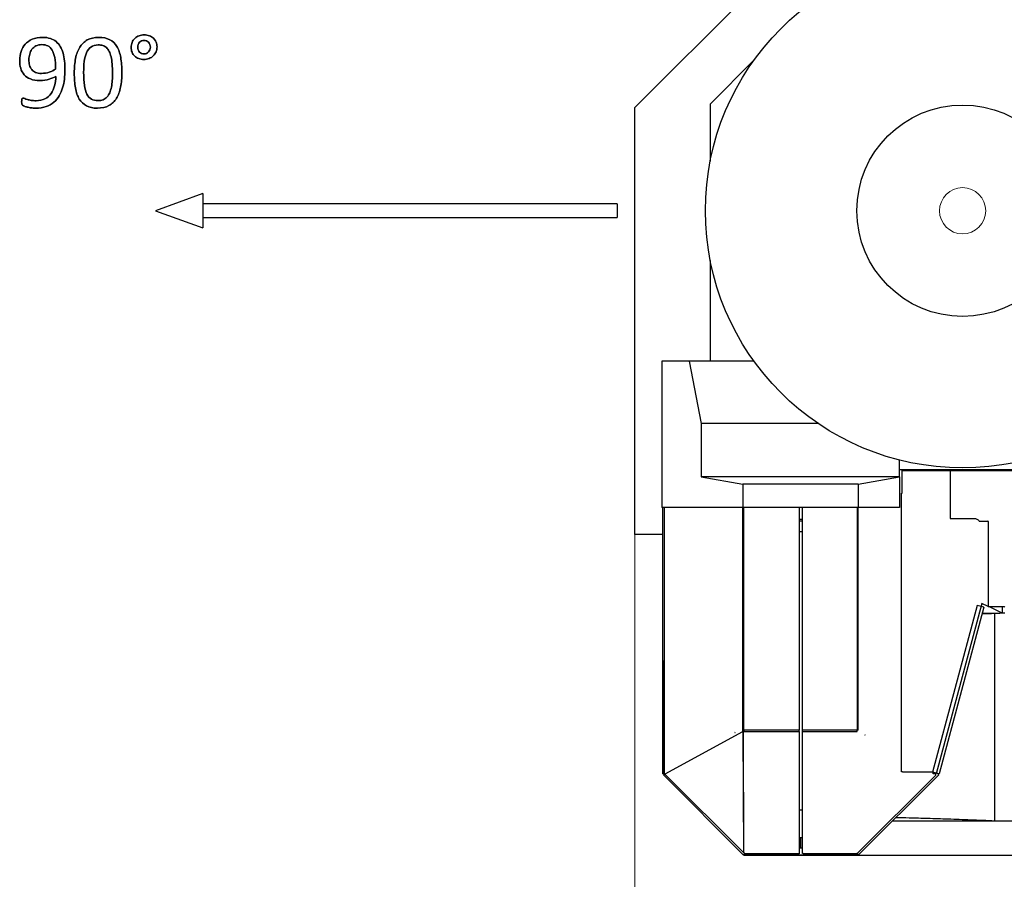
# Model space of a CAD drawing. Header units: inches. Extents: x 0 to 29700, y -16 to 21000.
# Tile 69 of 213: x 1676 to 3101, y 15873 to 17118. Entities that reach past the tile are written whole.
import ezdxf

# ---------------------------------------------------------------- set-up
doc = ezdxf.new("R2010")
doc.units = ezdxf.units.IN
doc.layers.add('1', color=7, linetype='Continuous', true_color=0xffffff)
doc.layers.add('254', color=7, linetype='Continuous', true_color=0xffffff)
doc.styles.add('latin_extended', font='simplex.shx')
doc.dimstyles.get("Standard").update_dxf_attribs({"dimtxt": 0.18, "dimasz": 0.18, "dimexe": 0.18, "dimexo": 0.0625, "dimgap": 0.09, "dimtad": 0, "dimtih": 1, "dimtoh": 1, "dimdec": 4, "dimzin": 0, "dimdsep": 46, "dimtxsty": 'Standard', "dimcen": 0.09, "dimadec": 0, "dimazin": 0, "dimtfac": 1, "dimtdec": 4, "dimtofl": 0, "dimtmove": 0, "dimatfit": 3, "dimfxl": 1, "dimtolj": 1, "dimtzin": 0, "dimarcsym": 0})

# ---------------------------------------------------------------- blocks, each defined once
blk = doc.blocks.new('_U1')
at = {"layer": '254', "color": 3, "linetype": 'Continuous', "lineweight": 13, "transparency": 16777216}
for p, q in [((2566.6, 16631.6), (2566.6, 13180.9)), ((3808.1, 13970.9), (3808.1, 13180.9)), ((2741.6, 13230.9), (3633.1, 13230.9))]:
    blk.add_line(p, q, dxfattribs=at)
at = {"layer": '254', "color": 3, "transparency": 16777216}
for points in [[(2741.6, 13260.1), (2741.6, 13201.7), (2566.6, 13230.9)], [(3633.1, 13201.7), (3633.1, 13260.1), (3808.1, 13230.9)]]:
    blk.add_solid(points, dxfattribs=at)
at = {"layer": 'Defpoints', "color": 0, "transparency": 16777216}
for p in [(2566.6, 16681.6), (3808.1, 14020.9), (3808.1, 13230.9)]:
    blk.add_point(p, dxfattribs=at)
at = {"layer": '254', "color": 2, "lineweight": 13, "transparency": 16777216, "insert": (2895.7, 13493.4), "char_height": 175, "attachment_point": 1, "style": 'latin_extended'}
blk.add_mtext('\\A1;1242', dxfattribs=at)

msp = doc.modelspace()

# ---------------------------------------------------------------- linework, layer by layer
at = {"layer": '1', "color": 2, "linetype": 'Continuous', "lineweight": 25}
for p, q in [((2566.56, 16990.925), (2870.968, 17295.332)), ((2738.895, 17059.166), (2675.56, 16995.832)), ((2675.56, 16995.832), (2675.56, 16913.207)), ((2566.56, 16372.332), (2566.56, 16990.925)), ((2675.56, 16769.462), (2675.56, 16623.332)), ((2645.058, 16623.332), (2605.56, 16623.332)), ((2605.56, 16623.332), (2605.56, 16411.332)), ((2739.014, 16623.332), (2645.058, 16623.332)), ((2645.058, 16623.332), (2662.56, 16533.332)), ((2831.555, 16533.332), (2662.56, 16533.332)), ((2662.56, 16533.332), (2662.56, 16455.911)), ((2949.86, 16455.911), (2949.86, 16480.169)), ((2949.86, 16455.911), (2662.56, 16455.911)), ((2662.56, 16455.911), (2722.56, 16445.332)), ((2889.86, 16445.332), (2949.86, 16455.911)), ((2949.86, 16466.332), (3297.138, 16466.332)), ((2949.86, 16455.911), (2949.86, 16411.332)), ((2953.305, 16464.901), (3098.512, 16464.901)), ((2953.305, 16432.401), (2953.305, 16464.901)), ((3023.127, 16464.9), (3023.127, 16395.703)), ((3023.127, 16464.9), (3298.582, 16464.9)), ((2889.86, 16445.332), (2722.56, 16445.332)), ((2722.56, 16445.332), (2722.56, 16411.332)), ((2889.86, 16445.332), (2889.86, 16411.332)), ((2952.012, 16432.401), (2952.012, 16029.654)), ((2952.73, 16426.832), (2952.016, 16426.832)), ((2952.719, 16432.401), (2953.305, 16432.401)), ((2952.719, 16028.922), (2952.719, 16432.401)), ((2722.56, 16411.332), (2605.56, 16411.332)), ((2607.127, 16025.894), (2607.127, 16411.326)), ((2609.359, 16026.98), (2609.359, 16411.332)), ((2722.517, 16411.331), (2722.517, 16089.273)), ((2889.86, 16411.332), (2722.56, 16411.332)), ((2724.284, 16089.417), (2724.284, 16411.329)), ((2804.427, 16411.331), (2804.427, 16089.094)), ((2809.427, 16089.094), (2809.427, 16411.331)), ((2888.269, 16411.331), (2888.269, 16089.094)), ((2949.86, 16411.332), (2889.86, 16411.332)), ((2890.037, 16089.094), (2890.037, 16411.331)), ((2809.428, 16393.901), (2804.43, 16393.901)), ((2804.435, 16392.332), (2809.44, 16392.332)), ((3023.127, 16395.703), (3057.333, 16395.703)), ((3065.035, 16391.9), (3077.327, 16391.9)), ((3078.127, 16391.1), (3078.127, 16267.9)), ((2607.126, 16372.332), (2566.56, 16372.332)), ((2804.428, 16376.901), (2809.426, 16376.901)), ((2952.721, 16316.224), (2952.015, 16316.224)), ((2952.72, 16307.901), (2952.015, 16307.901)), ((2952.015, 16271.813), (2952.72, 16271.813)), ((3062.15, 16269.79), (2997.441, 16028.294)), ((3069.069, 16272.429), (3002.952, 16025.68)), ((3071.809, 16267.202), (3062.15, 16269.79)), ((3071.809, 16267.202), (3067.945, 16268.237)), ((3068.908, 16271.813), (3070.384, 16271.813)), ((3078.127, 16268.205), (3069.069, 16272.429)), ((3078.127, 16267.9), (3101.327, 16267.9)), ((3098.512, 16258.7), (3078.782, 16267.9)), ((3098.512, 16267.902), (3098.512, 16258.7)), ((2952.72, 16257.901), (2952.015, 16257.901)), ((3071.809, 16267.202), (3007.1, 16025.705)), ((3087.716, 16257.901), (3069.32, 16257.901)), ((3071.809, 16267.202), (3071.809, 16267.202)), ((2607.128, 16189.708), (2606.983, 16189.708)), ((2606.983, 16189.708), (2606.983, 16026.094)), ((2723.645, 16086.964), (2723.645, 16136.964)), ((2610.336, 16025.952), (2722.874, 16087.202)), ((2711.762, 16085.938), (2711.102, 16085.579)), ((2711.102, 16085.579), (2711.852, 16085.579)), ((2722.517, 16089.273), (2723.646, 16089.273)), ((2722.88, 16087.196), (2723.692, 15912.086)), ((2724.458, 15911.737), (2723.645, 16086.964)), ((2804.427, 16089.094), (2724.683, 16089.094)), ((2724.762, 16087.326), (2724.762, 16089.094)), ((2724.762, 16087.326), (2804.427, 16087.326)), ((2804.427, 16087.326), (2804.427, 16089.094)), ((2804.427, 16087.326), (2804.427, 15910.133)), ((2809.427, 16087.326), (2809.427, 16089.094)), ((2888.269, 16089.094), (2809.427, 16089.094)), ((2809.427, 15910.335), (2809.427, 16087.326)), ((2809.427, 16087.326), (2888.269, 16087.326)), ((2888.269, 16087.326), (2888.269, 16089.094)), ((2890.037, 16089.094), (2888.269, 16089.094)), ((2900.144, 16081.767), (2899.278, 16081.767)), ((2900.144, 16081.767), (2899.567, 16082.344)), ((2952.012, 16059.974), (2952.719, 16059.974)), ((2606.983, 16026.094), (2607.128, 16026.094)), ((2607.715, 16024.326), (2609.284, 16025.894)), ((2607.859, 16024.126), (2609.627, 16025.894)), ((2609.764, 16026.98), (2609.359, 16026.98)), ((2609.8, 16025.393), (2610.52, 16026.98)), ((2609.8, 16025.393), (2610.347, 16025.941)), ((2610.336, 16025.952), (2610.802, 16026.98)), ((2610.347, 16025.941), (2610.336, 16025.952)), ((2954.183, 16028.922), (2952.719, 16028.922)), ((2954.183, 16028.357), (2954.183, 16028.922)), ((2997.321, 16028.357), (2954.183, 16028.357)), ((2997.321, 16028.942), (2997.321, 16028.357)), ((2998.321, 16028.942), (2997.321, 16028.942)), ((3007.1, 16025.705), (2997.441, 16028.294)), ((2998.321, 16025.68), (2998.321, 16028.942)), ((3002.952, 16025.68), (2998.321, 16025.68)), ((3002.046, 16024.067), (3002.046, 16025.68)), ((3006.453, 16024.585), (3004.685, 16026.353)), ((2607.888, 16024.153), (2607.715, 16024.326)), ((2607.859, 16024.126), (2723.352, 15908.633)), ((2723.05, 15912.143), (2609.8, 16025.393)), ((3002.046, 16024.067), (2888.795, 15910.815)), ((2890.502, 15908.633), (3006.453, 16024.585)), ((2939.771, 15957.901), (3281.976, 15957.901)), ((2806.14, 15917.902), (2806.14, 15933.408)), ((2806.64, 15917.902), (2806.64, 15933.404)), ((2723.343, 15912.436), (2723.05, 15912.143)), ((2723.692, 15912.086), (2723.343, 15912.436)), ((2723.692, 15912.086), (2724.449, 15913.753)), ((2725.705, 15910.547), (2724.458, 15911.737)), ((2809.426, 15917.901), (2804.427, 15917.901)), ((2888.148, 15911.462), (2888.148, 15910.133)), ((2888.795, 15910.815), (2888.148, 15911.462)), ((2723.352, 15908.633), (2725.481, 15910.762)), ((2723.379, 15908.662), (2723.408, 15908.633)), ((2723.408, 15908.633), (2725.16, 15910.385)), ((2723.408, 15908.633), (2723.701, 15908.34)), ((2723.701, 15908.34), (2725.16, 15909.8)), ((2724.231, 15908.871), (2724.469, 15908.633)), ((2724.469, 15908.633), (2724.469, 15909.108)), ((2724.469, 15908.633), (2724.765, 15908.633)), ((2724.762, 15907.901), (2724.762, 15909.402)), ((2724.762, 15907.901), (2727.297, 15907.901)), ((2725.16, 15907.901), (2725.16, 15910.441)), ((2888.734, 15907.901), (2725.16, 15907.901)), ((2725.176, 15907.901), (2804.14, 15907.901)), ((2725.705, 15910.133), (2725.705, 15910.547)), ((2804.427, 15910.133), (2725.705, 15910.133)), ((2727.297, 15907.901), (2806.14, 15907.901)), ((2806.14, 15907.901), (2806.64, 15907.901)), ((2806.64, 15907.901), (3281.976, 15907.901)), ((2809.927, 15910.335), (2809.427, 15910.335)), ((2809.927, 15910.133), (2809.927, 15910.335)), ((2888.148, 15910.133), (2809.927, 15910.133)), ((2890.502, 15908.633), (2888.148, 15910.987)), ((2888.734, 15907.901), (2888.734, 15910.401))]:
    msp.add_line(p, q, dxfattribs=at)
for radius in [372.5, 153.098]:
    msp.add_circle((3041.06, 16841.332), radius, dxfattribs=at)
at = {"layer": '1', "color": 110, "linetype": 'Continuous', "lineweight": 13}
msp.add_circle((3041.06, 16841.332), 33.463, dxfattribs=at)
at = {"layer": '1', "color": 2, "linetype": 'Continuous', "lineweight": 25}
for centre, radius, start, end in [((3077.327, 16391.1), 0.8, 0, 90), ((3101.327, 16267.1), 0.8, 0, 90), ((2723.875, 16088.505), 1, 36.089894, 65.812328), ((2807.727, 16107.901), 174.5, 268.824375, 270.5625)]:
    msp.add_arc(centre, radius, start, end, dxfattribs=at)
for centre, major_axis, ratio, start_param, end_param in [((3087.727, 16107.901), (0, -150), 0.0004465, 0, 3.14159265), ((2723.875, 16137.652), (1, 0), 0.70710678, 4.48114913, 5.13455477), ((2722.969, 16088.505), (0, -1), 0.70710678, 3.836445, 4.99803149), ((2723.875, 16087.652), (1, 0), 0.70710678, 4.48114913, 5.80412555)]:
    msp.add_ellipse(centre, major_axis=major_axis, ratio=ratio, start_param=start_param, end_param=end_param, dxfattribs=at)
for points, knots in [([(3057.333, 16395.703), (3058.086, 16395.703), (3058.828, 16395.632), (3060.289, 16395.337), (3061.015, 16395.108), (3062.368, 16394.481), (3063.009, 16394.075), (3064.142, 16393.097), (3064.627, 16392.534), (3065.035, 16391.9)], [0, 0, 0, 0, 0.25, 0.25, 0.5, 0.5, 0.75, 0.75, 1, 1, 1, 1]), ([(2809.423, 15972.978), (2808.9, 15972.972), (2808.377, 15972.968), (2806.705, 15972.967), (2805.556, 15972.98), (2804.407, 15973.008)], [0, 0, 0, 0, 0.31315789, 0.31315789, 1, 1, 1, 1]), ([(2943.88, 15962.662), (2950.389, 15962.521), (2965.539, 15962.171), (2990.877, 15961.497), (3020.563, 15960.574), (3053.222, 15959.395), (3075.922, 15958.435), (3087.727, 15957.901)], [0, 0, 0, 0, 0.15010813, 0.34135766, 0.54659444, 0.7661476, 1, 1, 1, 1])]:
    msp.add_open_spline(points, degree=3, knots=knots, dxfattribs=at)
for points, degree in [([(3087.727, 16257.901), (3081.476, 16257.619), (3075.255, 16257.347), (3069.06, 16257.087)], 3), ([(3102.137, 16258.574), (3097.334, 16258.344), (3092.53, 16258.12), (3087.727, 16257.901)], 3), ([(2722.874, 16087.202), (2723.645, 16088.903)], 1), ([(2607.127, 16025.894), (2610.832, 16025.894)], 1)]:
    msp.add_open_spline(points, degree=degree, dxfattribs=at)
at = {"layer": '254', "color": 2, "linetype": 'Continuous', "lineweight": 25}
for p, q in [((1941.06, 16866.332), (1872.373, 16841.332)), ((1941.06, 16866.332), (1941.06, 16841.332)), ((1872.373, 16841.332), (1941.06, 16816.332)), ((2541.06, 16851.332), (1941.06, 16851.332)), ((1941.06, 16841.332), (1941.06, 16816.332)), ((2541.06, 16851.332), (2541.06, 16831.332)), ((1941.06, 16831.332), (2541.06, 16831.332))]:
    msp.add_line(p, q, dxfattribs=at)
for points, knots in [([(1873.113, 17071.457), (1874.044, 17073.647), (1874.534, 17076.013), (1874.534, 17081.148), (1874.072, 17083.514), (1872.226, 17087.842), (1870.928, 17089.659), (1869.312, 17091.189), (1867.667, 17092.689), (1865.705, 17093.872), (1863.455, 17094.766), (1861.204, 17095.632), (1858.723, 17096.064), (1853.357, 17096.064), (1850.847, 17095.603), (1846.23, 17093.756), (1844.211, 17092.487), (1840.764, 17089.328), (1839.421, 17087.409), (1838.441, 17085.187), (1837.488, 17082.937), (1836.998, 17080.513), (1836.998, 17075.291), (1837.46, 17072.897), (1839.317, 17068.602), (1840.576, 17066.751), (1842.22, 17065.222), (1843.865, 17063.664), (1845.798, 17062.481), (1850.276, 17060.795), (1852.722, 17060.375), (1858.175, 17060.375), (1860.685, 17060.837), (1865.359, 17062.683), (1867.379, 17063.981), (1870.855, 17067.284), (1872.168, 17069.232), (1873.113, 17071.457)], [0, 0, 0, 0, 0.05872485, 0.05872485, 0.1201497, 0.1201497, 0.18157455, 0.18157455, 0.18157455, 0.24024027, 0.24024027, 0.24024027, 0.30435366, 0.30435366, 0.36986081, 0.36986081, 0.43536797, 0.43536797, 0.50028413, 0.50028413, 0.50028413, 0.56495556, 0.56495556, 0.63034557, 0.63034557, 0.6964808, 0.6964808, 0.6964808, 0.75671415, 0.75671415, 0.81789207, 0.81789207, 0.87842602, 0.87842602, 0.93895996, 0.93895996, 1, 1, 1, 1]), ([(1863.455, 17094.766), (1861.204, 17095.632), (1858.723, 17096.064), (1853.357, 17096.064), (1850.847, 17095.603), (1846.23, 17093.756), (1844.211, 17092.487), (1840.764, 17089.328), (1839.421, 17087.409), (1838.441, 17085.187)], [0, 0, 0, 0, 0.24654836, 0.24654836, 0.49845646, 0.49845646, 0.75036457, 0.75036457, 1, 1, 1, 1]), ([(1740.431, 17031.985), (1740.951, 17036.399), (1741.21, 17040.756), (1741.21, 17049.613), (1740.979, 17053.97), (1740.114, 17062.221), (1739.393, 17066.059), (1737.383, 17073.122), (1736.075, 17076.301), (1732.786, 17081.898), (1730.795, 17084.293), (1726.063, 17088.217), (1723.293, 17089.746), (1716.854, 17091.835), (1713.195, 17092.371), (1703.184, 17092.371), (1698.164, 17091.477), (1689.753, 17087.905), (1686.305, 17085.476), (1680.837, 17079.431), (1678.862, 17075.926), (1676.268, 17067.971), (1675.659, 17063.779), (1675.659, 17055.124), (1676.15, 17051.2), (1678.16, 17044.021), (1679.785, 17040.9), (1684.329, 17035.665), (1687.373, 17033.601), (1694.942, 17030.596), (1699.577, 17029.821), (1710.05, 17029.821), (1714.407, 17030.427), (1721.992, 17032.917), (1725.255, 17034.322), (1727.967, 17035.909), (1727.852, 17031.177), (1727.246, 17026.705), (1725.003, 17018.192), (1723.293, 17014.443), (1718.792, 17007.98), (1715.878, 17005.384), (1712.301, 17003.479), (1708.752, 17001.546), (1704.482, 17000.594), (1696.894, 17000.594), (1694.528, 17000.767), (1692.422, 17001.171), (1690.316, 17001.546), (1688.498, 17001.979), (1685.351, 17002.895), (1684.055, 17003.306), (1683.045, 17003.71), (1682.007, 17004.085), (1681.228, 17004.287), (1680.247, 17004.287), (1679.9, 17004.23), (1679.612, 17004.085), (1679.323, 17003.97), (1679.121, 17003.71), (1678.948, 17003.364), (1678.804, 17002.989), (1678.689, 17002.498), (1678.602, 17001.835), (1678.544, 17001.142), (1678.487, 17000.248), (1678.487, 16997.796), (1678.602, 16996.728), (1678.833, 16995.949), (1679.064, 16995.141), (1679.439, 16994.507), (1680.477, 16993.583), (1681.285, 16993.122), (1683.536, 16992.198), (1684.949, 16991.766), (1688.269, 16990.964), (1690.143, 16990.612), (1694.297, 16990.034), (1696.461, 16989.89), (1704.395, 16989.89), (1709.445, 16990.64), (1718.091, 16993.695), (1721.851, 16995.776), (1728.172, 17001.111), (1730.766, 17004.23), (1734.933, 17011.349), (1736.594, 17015.164), (1739.012, 17023.34), (1739.912, 17027.571), (1740.431, 17031.985)], [0, 0, 0, 0, 0.02876675, 0.02876675, 0.05927108, 0.05927108, 0.08977542, 0.08977542, 0.11998549, 0.11998549, 0.15019556, 0.15019556, 0.18040564, 0.18040564, 0.21094229, 0.21094229, 0.25399049, 0.25399049, 0.29689644, 0.29689644, 0.33959969, 0.33959969, 0.38221265, 0.38221265, 0.42315451, 0.42315451, 0.4637082, 0.4637082, 0.50400837, 0.50400837, 0.5444149, 0.5444149, 0.58040197, 0.58040197, 0.61663712, 0.61663712, 0.61663712, 0.65798507, 0.65798507, 0.69907184, 0.69907184, 0.74015862, 0.74015862, 0.74015862, 0.78089854, 0.78089854, 0.80209271, 0.80209271, 0.80209271, 0.81944986, 0.81944986, 0.83651625, 0.83651625, 0.83651625, 0.84414797, 0.84414797, 0.84949017, 0.84949017, 0.84949017, 0.85259037, 0.85259037, 0.85259037, 0.8574494, 0.8574494, 0.8574494, 0.86584581, 0.86584581, 0.87574928, 0.87574928, 0.87574928, 0.88268261, 0.88268261, 0.88961594, 0.88961594, 0.89654927, 0.89654927, 0.90336969, 0.90336969, 0.91019012, 0.91019012, 0.92804887, 0.92804887, 0.94587053, 0.94587053, 0.96386827, 0.96386827, 0.9819751, 0.9819751, 1, 1, 1, 1]), ([(1740.431, 17031.985), (1740.951, 17036.399), (1741.21, 17040.756), (1741.21, 17049.613), (1740.979, 17053.97), (1740.114, 17062.221), (1739.393, 17066.059), (1737.383, 17073.122), (1736.075, 17076.301), (1732.786, 17081.898), (1730.795, 17084.293), (1726.063, 17088.217), (1723.293, 17089.746), (1716.854, 17091.835), (1713.195, 17092.371), (1703.184, 17092.371), (1698.164, 17091.477), (1689.753, 17087.905), (1686.305, 17085.476), (1680.837, 17079.431), (1678.862, 17075.926), (1676.268, 17067.971), (1675.659, 17063.779), (1675.659, 17055.124), (1676.15, 17051.2), (1678.16, 17044.021), (1679.785, 17040.9), (1684.329, 17035.665), (1687.373, 17033.601), (1694.942, 17030.596), (1699.577, 17029.821), (1710.05, 17029.821), (1714.407, 17030.427), (1721.992, 17032.917), (1725.255, 17034.322), (1727.967, 17035.909)], [0, 0, 0, 0, 0.04665101, 0.04665101, 0.09611988, 0.09611988, 0.14558874, 0.14558874, 0.19458039, 0.19458039, 0.24357204, 0.24357204, 0.2925637, 0.2925637, 0.34208497, 0.34208497, 0.4118962, 0.4118962, 0.48147676, 0.48147676, 0.55072859, 0.55072859, 0.61983399, 0.61983399, 0.68622939, 0.68622939, 0.75199527, 0.75199527, 0.81735003, 0.81735003, 0.88287727, 0.88287727, 0.94123748, 0.94123748, 1, 1, 1, 1]), ([(1726.427, 17063.085), (1727.304, 17058.615), (1727.737, 17053.075), (1727.737, 17046.526), (1725.111, 17044.622), (1722.024, 17043.093), (1714.837, 17040.793), (1711.118, 17040.208), (1703.876, 17040.208), (1701.049, 17040.698), (1698.741, 17041.621), (1696.432, 17042.573), (1694.557, 17043.929), (1691.658, 17047.409), (1690.633, 17049.556), (1689.364, 17054.576), (1689.046, 17057.346), (1689.046, 17063.087), (1689.393, 17065.713), (1690.835, 17070.848), (1691.96, 17073.156), (1694.961, 17077.195), (1696.923, 17078.811), (1701.62, 17081.247), (1704.482, 17081.841), (1711.031, 17081.841), (1713.888, 17081.206), (1718.827, 17078.765), (1720.899, 17076.763), (1724.253, 17071.21), (1725.544, 17067.588), (1726.427, 17063.085)], [0, 0, 0, 0, 0.14948389, 0.14948389, 0.14948389, 0.24321413, 0.24321413, 0.33626444, 0.33626444, 0.41882035, 0.41882035, 0.41882035, 0.48103605, 0.48103605, 0.54386577, 0.54386577, 0.6066955, 0.6066955, 0.66294306, 0.66294306, 0.71919062, 0.71919062, 0.77543819, 0.77543819, 0.83223373, 0.83223373, 0.88754766, 0.88754766, 0.9436437, 0.9436437, 1, 1, 1, 1]), ([(1698.741, 17041.621), (1696.432, 17042.573), (1694.557, 17043.929), (1691.658, 17047.409), (1690.633, 17049.556), (1689.364, 17054.576), (1689.046, 17057.346), (1689.046, 17063.087), (1689.393, 17065.713), (1690.835, 17070.848), (1691.96, 17073.156), (1694.961, 17077.195), (1696.923, 17078.811), (1701.62, 17081.247), (1704.482, 17081.841), (1711.031, 17081.841), (1713.888, 17081.206), (1718.827, 17078.765), (1720.899, 17076.763), (1724.253, 17071.21), (1725.544, 17067.588), (1726.438, 17063.087)], [0, 0, 0, 0, 0.10705072, 0.10705072, 0.21515795, 0.21515795, 0.32326519, 0.32326519, 0.4200469, 0.4200469, 0.51682862, 0.51682862, 0.61361033, 0.61361033, 0.71133493, 0.71133493, 0.80651019, 0.80651019, 0.90303119, 0.90303119, 1, 1, 1, 1]), ([(1821.796, 17020.444), (1823.005, 17026.734), (1823.611, 17033.716), (1823.611, 17049.584), (1823.034, 17056.855), (1820.836, 17069.52), (1818.994, 17074.83), (1813.756, 17083.522), (1810.31, 17086.803), (1801.735, 17091.235), (1796.432, 17092.371), (1783.565, 17092.371), (1778.025, 17091.131), (1768.989, 17086.149), (1765.359, 17082.648), (1759.832, 17073.552), (1757.829, 17068.136), (1755.353, 17055.469), (1754.742, 17048.488), (1754.742, 17032.706), (1755.29, 17025.436), (1757.479, 17012.764), (1759.358, 17007.432), (1764.614, 16998.768), (1768.042, 16995.487), (1776.593, 16990.981), (1781.862, 16989.89), (1794.759, 16989.89), (1800.299, 16991.131), (1809.324, 16996.132), (1812.993, 16999.613), (1818.578, 17008.709), (1820.581, 17014.126), (1821.796, 17020.444)], [0, 0, 0, 0, 0.05430466, 0.05430466, 0.11270779, 0.11270779, 0.17136982, 0.17136982, 0.22974712, 0.22974712, 0.28781543, 0.28781543, 0.34854741, 0.34854741, 0.40974271, 0.40974271, 0.47065537, 0.47065537, 0.53130136, 0.53130136, 0.59678981, 0.59678981, 0.66204002, 0.66204002, 0.72741729, 0.72741729, 0.79296021, 0.79296021, 0.86242965, 0.86242965, 0.93137314, 0.93137314, 1, 1, 1, 1]), ([(1821.793, 17020.444), (1823.005, 17026.734), (1823.611, 17033.716), (1823.611, 17049.584), (1823.034, 17056.855), (1820.836, 17069.52), (1818.994, 17074.83), (1813.756, 17083.522), (1810.31, 17086.803), (1801.735, 17091.235), (1796.432, 17092.371), (1783.565, 17092.371), (1778.025, 17091.131), (1768.989, 17086.149), (1765.359, 17082.648), (1759.832, 17073.552), (1757.829, 17068.136), (1756.588, 17061.789)], [0, 0, 0, 0, 0.11538095, 0.11538095, 0.2394699, 0.2394699, 0.36410893, 0.36410893, 0.488143, 0.488143, 0.61152054, 0.61152054, 0.7405576, 0.7405576, 0.87057906, 0.87057906, 1, 1, 1, 1]), ([(1809.517, 17053.824), (1809.877, 17049.873), (1810.05, 17045.43), (1810.05, 17036.745), (1809.935, 17033.197), (1809.473, 17026.388), (1809.069, 17023.214), (1807.807, 17017.362), (1806.992, 17014.703), (1805.982, 17012.279), (1804.944, 17009.884), (1803.645, 17007.807), (1800.515, 17004.387), (1798.654, 17003.047), (1794.302, 17001.19), (1791.758, 17000.738), (1785.209, 17000.738), (1782.064, 17001.489), (1776.905, 17004.469), (1774.765, 17006.855), (1771.43, 17013.41), (1770.206, 17017.646), (1768.653, 17028.058), (1768.273, 17034.38), (1768.273, 17047.363), (1768.562, 17052.556), (1769.715, 17062.189), (1770.754, 17066.405), (1773.875, 17073.571), (1776.034, 17076.388), (1781.458, 17080.485), (1785.007, 17081.523), (1791.816, 17081.523), (1794.038, 17081.206), (1796.029, 17080.571), (1797.99, 17079.908), (1799.75, 17078.898), (1801.28, 17077.484), (1802.838, 17076.07), (1804.136, 17074.281), (1806.369, 17069.931), (1807.252, 17067.328), (1808.637, 17061.269), (1809.156, 17057.778), (1809.517, 17053.824)], [0, 0, 0, 0, 0.08461098, 0.08461098, 0.14721332, 0.14721332, 0.20981566, 0.20981566, 0.27170676, 0.27170676, 0.27170676, 0.31910372, 0.31910372, 0.36693951, 0.36693951, 0.41531542, 0.41531542, 0.47786205, 0.47786205, 0.53958701, 0.53958701, 0.60088225, 0.60088225, 0.66179744, 0.66179744, 0.70712968, 0.70712968, 0.75243066, 0.75243066, 0.79786641, 0.79786641, 0.84330217, 0.84330217, 0.86887858, 0.86887858, 0.86887858, 0.8996503, 0.8996503, 0.8996503, 0.93345508, 0.93345508, 0.96672754, 0.96672754, 1, 1, 1, 1]), ([(1805.982, 17012.279), (1804.944, 17009.884), (1803.645, 17007.807), (1800.515, 17004.387), (1798.654, 17003.047), (1794.302, 17001.19), (1791.758, 17000.738), (1785.209, 17000.738), (1782.064, 17001.489), (1776.905, 17004.469), (1774.765, 17006.855), (1771.43, 17013.41), (1770.206, 17017.646), (1768.653, 17028.058), (1768.273, 17034.38), (1768.273, 17047.363), (1768.562, 17052.556), (1769.715, 17062.189), (1770.754, 17066.405), (1773.875, 17073.571), (1776.034, 17076.388), (1781.458, 17080.485), (1785.007, 17081.523), (1791.816, 17081.523), (1794.038, 17081.206), (1796.029, 17080.571)], [0, 0, 0, 0, 0.07936906, 0.07936906, 0.15947294, 0.15947294, 0.24048131, 0.24048131, 0.34521939, 0.34521939, 0.44858154, 0.44858154, 0.55122408, 0.55122408, 0.65323023, 0.65323023, 0.72914178, 0.72914178, 0.80500098, 0.80500098, 0.88108587, 0.88108587, 0.95717076, 0.95717076, 1, 1, 1, 1]), ([(1838.441, 17085.187), (1837.488, 17082.937), (1836.998, 17080.513), (1836.998, 17075.291), (1837.46, 17072.897), (1839.317, 17068.602), (1840.576, 17066.751), (1842.22, 17065.222)], [0, 0, 0, 0, 0.32962555, 0.32962555, 0.6629136, 0.6629136, 1, 1, 1, 1]), ([(1864.134, 17082.134), (1864.609, 17080.889), (1864.84, 17079.59), (1864.84, 17076.82), (1864.609, 17075.551), (1863.686, 17073.185), (1863.051, 17072.146), (1862.272, 17071.252), (1861.464, 17070.358), (1860.512, 17069.636), (1859.416, 17069.146), (1858.319, 17068.627), (1857.136, 17068.367), (1854.569, 17068.367), (1853.328, 17068.598), (1851.02, 17069.579), (1850.039, 17070.271), (1849.173, 17071.137), (1848.337, 17072.002), (1847.673, 17073.07), (1846.74, 17075.518), (1846.519, 17076.878), (1846.519, 17079.706), (1846.75, 17080.946), (1847.673, 17083.312), (1848.337, 17084.351), (1849.952, 17086.082), (1850.933, 17086.774), (1853.126, 17087.755), (1854.338, 17087.986), (1856.934, 17087.986), (1858.175, 17087.755), (1860.426, 17086.774), (1861.406, 17086.082), (1862.214, 17085.216), (1863.051, 17084.351), (1863.686, 17083.312), (1864.134, 17082.134)], [0, 0, 0, 0, 0.06514336, 0.06514336, 0.13028672, 0.13028672, 0.19543009, 0.19543009, 0.19543009, 0.25588848, 0.25588848, 0.25588848, 0.31688225, 0.31688225, 0.38513718, 0.38513718, 0.45339212, 0.45339212, 0.45339212, 0.51788016, 0.51788016, 0.58371103, 0.58371103, 0.64194602, 0.64194602, 0.70018102, 0.70018102, 0.75841602, 0.75841602, 0.81665102, 0.81665102, 0.87753306, 0.87753306, 0.9384151, 0.9384151, 0.9384151, 1, 1, 1, 1]), ([(1849.173, 17071.137), (1848.337, 17072.002), (1847.673, 17073.07), (1846.74, 17075.518), (1846.519, 17076.878), (1846.519, 17079.706), (1846.75, 17080.946), (1847.673, 17083.312), (1848.337, 17084.351), (1849.952, 17086.082), (1850.933, 17086.774), (1853.126, 17087.755), (1854.338, 17087.986), (1856.934, 17087.986), (1858.175, 17087.755), (1860.426, 17086.774), (1861.406, 17086.082), (1862.214, 17085.216)], [0, 0, 0, 0, 0.13295874, 0.13295874, 0.26868605, 0.26868605, 0.38875252, 0.38875252, 0.50881899, 0.50881899, 0.62888546, 0.62888546, 0.74895193, 0.74895193, 0.87447596, 0.87447596, 1, 1, 1, 1]), ([(1864.147, 17082.1), (1864.609, 17080.889), (1864.84, 17079.59), (1864.84, 17076.82), (1864.609, 17075.551), (1863.686, 17073.185), (1863.051, 17072.146), (1862.272, 17071.252)], [0, 0, 0, 0, 0.33333333, 0.33333333, 0.66666667, 0.66666667, 1, 1, 1, 1]), ([(1873.12, 17071.454), (1874.044, 17073.647), (1874.534, 17076.013), (1874.534, 17081.148), (1874.072, 17083.514), (1872.226, 17087.842), (1870.928, 17089.659), (1869.312, 17091.189)], [0, 0, 0, 0, 0.32342007, 0.32342007, 0.66171004, 0.66171004, 1, 1, 1, 1]), ([(1801.28, 17077.484), (1802.838, 17076.07), (1804.136, 17074.281), (1806.369, 17069.931), (1807.252, 17067.328), (1808.637, 17061.269), (1809.156, 17057.778), (1809.531, 17053.826)], [0, 0, 0, 0, 0.33686976, 0.33686976, 0.66843488, 0.66843488, 1, 1, 1, 1]), ([(1842.22, 17065.222), (1843.865, 17063.664), (1845.798, 17062.481), (1850.276, 17060.795), (1852.722, 17060.375), (1858.175, 17060.375), (1860.685, 17060.837), (1865.359, 17062.683), (1867.379, 17063.981), (1870.855, 17067.284), (1872.168, 17069.232), (1873.12, 17071.454)], [0, 0, 0, 0, 0.19844986, 0.19844986, 0.40001182, 0.40001182, 0.59945208, 0.59945208, 0.79889234, 0.79889234, 1, 1, 1, 1]), ([(1859.416, 17069.146), (1858.319, 17068.627), (1857.136, 17068.367), (1854.569, 17068.367), (1853.328, 17068.598), (1851.02, 17069.579), (1850.039, 17070.271), (1849.173, 17071.137)], [0, 0, 0, 0, 0.30882353, 0.30882353, 0.65441176, 0.65441176, 1, 1, 1, 1]), ([(1756.588, 17061.789), (1755.353, 17055.469), (1754.742, 17048.488), (1754.742, 17032.706), (1755.29, 17025.436), (1757.479, 17012.764), (1759.358, 17007.432), (1764.614, 16998.768), (1768.042, 16995.487), (1776.593, 16990.981), (1781.862, 16989.89), (1794.759, 16989.89), (1800.299, 16991.131), (1809.324, 16996.132), (1812.993, 16999.613), (1818.578, 17008.709), (1820.581, 17014.126), (1821.793, 17020.444)], [0, 0, 0, 0, 0.11456807, 0.11456807, 0.23828417, 0.23828417, 0.36155019, 0.36155019, 0.48505626, 0.48505626, 0.60887523, 0.60887523, 0.74011194, 0.74011194, 0.87035505, 0.87035505, 1, 1, 1, 1]), ([(1809.531, 17053.826), (1809.877, 17049.873), (1810.05, 17045.43), (1810.05, 17036.745), (1809.935, 17033.197), (1809.473, 17026.388), (1809.069, 17023.214), (1807.807, 17017.362), (1806.992, 17014.703), (1805.982, 17012.279)], [0, 0, 0, 0, 0.3114055, 0.3114055, 0.54180957, 0.54180957, 0.77221364, 0.77221364, 1, 1, 1, 1]), ([(1727.737, 17046.526), (1725.111, 17044.622), (1722.024, 17043.093), (1714.837, 17040.793), (1711.118, 17040.208), (1703.876, 17040.208), (1701.049, 17040.698), (1698.741, 17041.621)], [0, 0, 0, 0, 0.34800429, 0.34800429, 0.69348409, 0.69348409, 1, 1, 1, 1]), ([(1678.833, 16995.949), (1679.064, 16995.141), (1679.439, 16994.507), (1680.477, 16993.583), (1681.285, 16993.122), (1683.536, 16992.198), (1684.949, 16991.766), (1688.269, 16990.964), (1690.143, 16990.612), (1694.297, 16990.034), (1696.461, 16989.89), (1704.395, 16989.89), (1709.445, 16990.64), (1718.091, 16993.695), (1721.851, 16995.776), (1728.172, 17001.111), (1730.766, 17004.23), (1734.933, 17011.349), (1736.594, 17015.164), (1739.012, 17023.34), (1739.912, 17027.571), (1740.431, 17031.985)], [0, 0, 0, 0, 0.05580113, 0.05580113, 0.11160225, 0.11160225, 0.16740338, 0.16740338, 0.22229582, 0.22229582, 0.27718827, 0.27718827, 0.4209198, 0.4209198, 0.56435287, 0.56435287, 0.70920305, 0.70920305, 0.85493124, 0.85493124, 1, 1, 1, 1]), ([(1727.967, 17035.909), (1727.852, 17031.177), (1727.246, 17026.705), (1725.003, 17018.192), (1723.293, 17014.443), (1718.792, 17007.98), (1715.878, 17005.384), (1712.301, 17003.479)], [0, 0, 0, 0, 0.33474297, 0.33474297, 0.66737148, 0.66737148, 1, 1, 1, 1]), ([(1678.602, 17001.835), (1678.544, 17001.142), (1678.487, 17000.248), (1678.487, 16997.796), (1678.602, 16996.728), (1678.833, 16995.949)], [0, 0, 0, 0, 0.45882353, 0.45882353, 1, 1, 1, 1]), ([(1683.045, 17003.71), (1682.007, 17004.085), (1681.228, 17004.287), (1680.247, 17004.287), (1679.9, 17004.23), (1679.612, 17004.085)], [0, 0, 0, 0, 0.58823529, 0.58823529, 1, 1, 1, 1]), ([(1692.422, 17001.171), (1690.316, 17001.546), (1688.498, 17001.979), (1685.351, 17002.895), (1684.055, 17003.306), (1683.045, 17003.71)], [0, 0, 0, 0, 0.50422314, 0.50422314, 1, 1, 1, 1]), ([(1712.301, 17003.479), (1708.752, 17001.546), (1704.482, 17000.594), (1696.894, 17000.594), (1694.528, 17000.767), (1692.422, 17001.171)], [0, 0, 0, 0, 0.65779468, 0.65779468, 1, 1, 1, 1])]:
    msp.add_open_spline(points, degree=3, knots=knots, dxfattribs=at)
for points in [[(1796.029, 17080.571), (1797.99, 17079.908), (1799.75, 17078.898), (1801.28, 17077.484)], [(1862.214, 17085.216), (1863.051, 17084.351), (1863.686, 17083.312), (1864.147, 17082.1)], [(1869.312, 17091.189), (1867.667, 17092.689), (1865.705, 17093.872), (1863.455, 17094.766)], [(1862.272, 17071.252), (1861.464, 17070.358), (1860.512, 17069.636), (1859.416, 17069.146)], [(1726.438, 17063.087), (1727.304, 17058.615), (1727.737, 17053.075), (1727.737, 17046.526)], [(1678.948, 17003.364), (1678.804, 17002.989), (1678.689, 17002.498), (1678.602, 17001.835)], [(1679.612, 17004.085), (1679.323, 17003.97), (1679.121, 17003.71), (1678.948, 17003.364)]]:
    msp.add_open_spline(points, degree=3, dxfattribs=at)

# ---------------------------------------------------------------- dimensions: what is measured, and where the dimension line sits
at = {"layer": '254', "color": 2, "linetype": 'Continuous', "lineweight": 13}
dim = msp.add_linear_dim(base=(3808.127, 13230.9), p1=(2566.56, 16681.628), p2=(3808.127, 14020.9), dimstyle='Standard', override={"dimscale": 50, "dimtxt": 3.5, "dimasz": 3.5, "dimexe": 1, "dimexo": 1, "dimgap": 1.75, "dimtad": 1, "dimtih": 1, "dimtoh": 0, "dimdec": 0, "dimlfac": 1, "dimzin": 8, "dimdsep": 46, "dimlunit": 2, "dimtxsty": 'latin_extended', "dimsah": 1, "dimse1": 0, "dimse2": 0, "dimsd1": 0, "dimsd2": 0, "dimclrd": 3, "dimclre": 3, "dimclrt": 2, "dimtol": 0, "dimtm": -0.1, "dimtfac": 0.714286, "dimtdec": 3, "dimtofl": 1, "dimtmove": 0, "dimtzin": 8, "dimlwd": 13, "dimlwe": 13}, dxfattribs=at)
dim.commit()
dim.dimension.update_dxf_attribs({"geometry": '_U1', "text_midpoint": (3187.344, 13230.9), "dimtype": 160})

doc.saveas('drawing.dxf')
